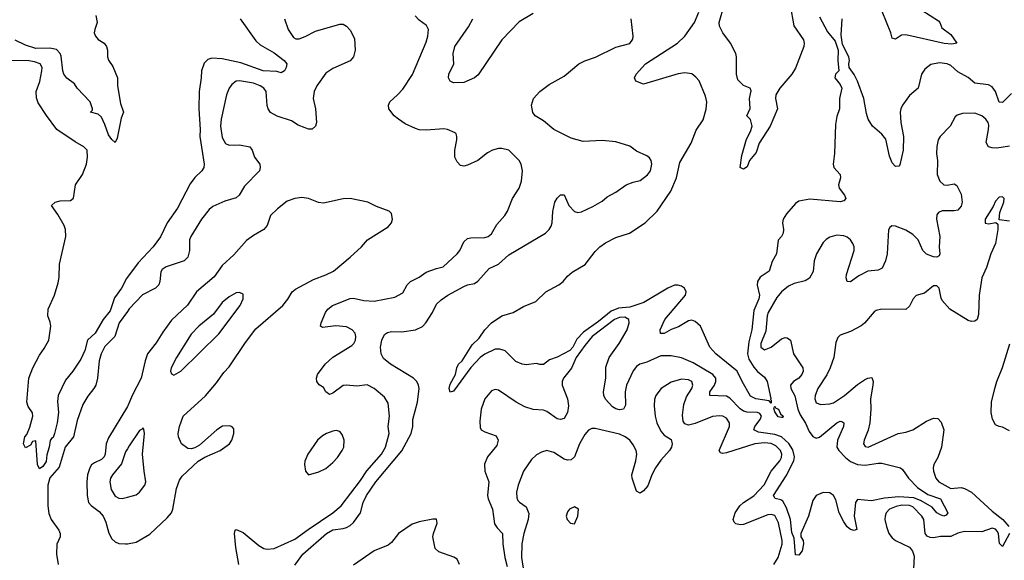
# Model space of a CAD drawing. Header units: inches. Extents: x 1603819 to 1745079, y 385938 to 533966.
# Tile 126 of 256: x 1659376 to 1665080, y 435335 to 438466. Entities that reach past the tile are written whole.
import ezdxf

# ---------------------------------------------------------------- set-up
doc = ezdxf.new("R2010")
doc.units = ezdxf.units.IN
doc.header["$MEASUREMENT"] = 0
doc.layers.add('B6453', color=7, linetype='Continuous')
doc.layers.add('B6463', color=7, linetype='Continuous')

msp = doc.modelspace()

# ---------------------------------------------------------------- linework, layer by layer
at = {"layer": 'B6453', "color": 5}
for points, elevation in [([(1659817.7, 438490), (1659824.4, 438450), (1659810.6, 438410), (1659808.5, 438390), (1659815.5, 438370), (1659830, 438350.7), (1659864.7, 438330), (1659878.8, 438310), (1659884, 438290), (1659884, 438250), (1659890, 438232), (1659914.9, 438194.9), (1659942.8, 438130), (1659943.5, 438083.5), (1659959.6, 437979.6), (1659978, 437930), (1659964.7, 437895.3), (1659941.1, 437778.9), (1659930, 437755.3), (1659910, 437772.7), (1659890, 437799.3), (1659870, 437859), (1659850, 437902), (1659830, 437918), (1659786, 437930), (1659798, 437942), (1659798, 437950), (1659785.2, 437990), (1659710, 438069.5), (1659693.7, 438093.7), (1659650, 438127.8), (1659632.8, 438150), (1659625.3, 438170), (1659615.5, 438255.5), (1659610.7, 438270.7), (1659590, 438292.9), (1659550, 438300.7), (1659470, 438299.4), (1659410, 438318), (1659350, 438348.2)], 340), ([(1660000, 436973.9), (1659994, 436966), (1659966.5, 436910), (1659925.1, 436854.9), (1659900.2, 436779.8), (1659859.3, 436730), (1659814, 436650), (1659769.4, 436610.6), (1659753.1, 436550), (1659730, 436498.9), (1659683.7, 436430), (1659641.9, 436378.1), (1659599.2, 436290), (1659595.1, 436255.1), (1659600.5, 436190), (1659592.7, 436130), (1659578.4, 436070), (1659570, 436046), (1659559.8, 436040.2), (1659552.1, 436027.9), (1659547.9, 435990), (1659533.7, 435946.3), (1659530, 435907.3), (1659510, 435878.9), (1659490, 435863.6), (1659478.9, 435890), (1659470, 436026), (1659450, 436022), (1659438, 436002), (1659410, 435986), (1659398, 436010), (1659406.9, 436050), (1659417.2, 436062.8), (1659435.1, 436105), (1659452.6, 436170), (1659450, 436188), (1659424.8, 436224.8), (1659418, 436250), (1659429.8, 436389.8), (1659451.4, 436450), (1659490, 436522.8), (1659518.5, 436561.5), (1659544.7, 436610), (1659557.1, 436690), (1659553.5, 436713.5), (1659539.6, 436750), (1659540.7, 436790), (1659576.9, 436870), (1659599, 436941), (1659604.7, 436975.3), (1659606, 437050), (1659644.4, 437210), (1659641.9, 437250), (1659634.5, 437274.5), (1659598, 437338), (1659561.2, 437390), (1659582, 437410), (1659610, 437417), (1659670, 437419.5), (1659688.3, 437431.7), (1659699.8, 437510), (1659739.2, 437570), (1659763, 437630), (1659769.7, 437670), (1659766.3, 437710), (1659747.6, 437730), (1659697.6, 437757.6), (1659591.5, 437830), (1659530.6, 437910.6), (1659483.6, 437983.6), (1659473.2, 438013.2), (1659471.9, 438050), (1659492.3, 438107.7), (1659505.2, 438170), (1659507, 438190), (1659495.6, 438210), (1659462.5, 438222.5), (1659430, 438227.6), (1659290, 438229.4)], 360), ([(1660000, 436776.5), (1659953, 436710), (1659927.1, 436630), (1659870, 436572.3), (1659847.8, 436530), (1659837.3, 436490), (1659827.8, 436390), (1659817.1, 436350), (1659806.5, 436330), (1659770, 436285.6), (1659742.3, 436237.7), (1659710, 436144.4), (1659687.7, 436050), (1659640.1, 435990), (1659605.8, 435874.2), (1659550, 435811.8), (1659539.6, 435770), (1659539.1, 435650), (1659545.1, 435605.1), (1659558.5, 435570), (1659603.5, 435510), (1659611.6, 435490), (1659610.2, 435470), (1659591.8, 435428.2), (1659589.5, 435369.5), (1659599.8, 435310)], 380), ([(1660000, 436225.6), (1659890, 436044), (1659878.1, 436010), (1659871.9, 435950), (1659865.1, 435934.9), (1659850, 435917.9), (1659810, 435899.9), (1659793, 435887), (1659781.8, 435870), (1659768.8, 435830), (1659764.8, 435790), (1659766.9, 435710), (1659775.6, 435670), (1659790, 435651.7), (1659836.4, 435616.4), (1659859.5, 435590), (1659874.9, 435554.9), (1659892.6, 435492.6), (1659910, 435458.3), (1659930, 435441.3), (1659950, 435432.6), (1659990, 435429.1), (1660000, 435430.8)], 420), ([(1660000, 435980.2), (1659990, 435962.4), (1659966.1, 435893.9), (1659913.2, 435830), (1659902, 435810), (1659898.4, 435790), (1659905.2, 435745.2), (1659930, 435706.3), (1659950, 435695.3), (1659970, 435691.7), (1660000, 435700.2)], 440)]:
    msp.add_lwpolyline(points, dxfattribs=dict(at, elevation=elevation))
at = {"layer": 'B6463', "color": 5}
for points, elevation in [([(1663840.4, 438550), (1663860.2, 438430), (1663916.3, 438350), (1663921.3, 438330), (1663919.7, 438310), (1663870, 438184.5), (1663850.2, 438150), (1663780.5, 438070), (1663757.1, 438030), (1663755.3, 438010), (1663766, 437950), (1663724.4, 437850), (1663660.5, 437750), (1663642.6, 437697.4), (1663604.4, 437650), (1663590, 437613.2), (1663570, 437599.5), (1663549.5, 437610), (1663559.7, 437680.3), (1663586, 437774), (1663610, 437818), (1663619.3, 437850), (1663610, 437888), (1663588.7, 437910), (1663608.4, 437951.6), (1663604, 438010), (1663614.6, 438054.6), (1663608.4, 438068.4), (1663570, 438084), (1663537, 438117), (1663529.5, 438149.5), (1663529.3, 438250), (1663525.2, 438270), (1663494, 438330), (1663449.6, 438389.6), (1663430, 438428), (1663427.6, 438450), (1663456.4, 438550)], 320), ([(1664601.4, 438521.4), (1664698.5, 438458.5), (1664706, 438450), (1664718, 438418), (1664770, 438381), (1664804.7, 438330), (1664775.6, 438324.4), (1664731.2, 438328.8), (1664510, 438378), (1664484.6, 438375.4), (1664450, 438352.7), (1664430, 438359), (1664422, 438390), (1664372.6, 438512.6)], 320), ([(1660910.2, 438470.2), (1660932.3, 438410), (1660963.3, 438363.3), (1660976, 438356), (1660994.9, 438354.9), (1661030, 438368), (1661090, 438400.2), (1661230, 438439.3), (1661250, 438439.3), (1661270, 438428.2), (1661290, 438406), (1661316.3, 438356.3), (1661320.2, 438290), (1661310.3, 438250), (1661290, 438228.3), (1661190, 438182.5), (1661150, 438157.1), (1661097.7, 438082.3), (1661081.7, 438050), (1661075.5, 438010), (1661090.2, 437949.8), (1661096, 437870), (1661090, 437849.2), (1661070, 437832.3), (1661050, 437831.8), (1661030, 437839.7), (1660990, 437855.8), (1660950, 437880.6), (1660867.5, 437907.5), (1660828.9, 437928.9), (1660815.6, 437950), (1660809.8, 437969.8), (1660803.4, 438050), (1660789.8, 438070), (1660770, 438082.5), (1660730, 438098.7), (1660650, 438111.9), (1660630, 438109.8), (1660604.4, 438090), (1660589.3, 438070), (1660573.4, 438030), (1660543.2, 437890), (1660538.7, 437850), (1660550, 437783.8), (1660569, 437749), (1660590, 437739.1), (1660650, 437740.2), (1660710, 437728.7), (1660722.4, 437710), (1660737.3, 437670), (1660766.9, 437630), (1660770.2, 437610), (1660764.5, 437590), (1660678.6, 437501.4), (1660647.9, 437450), (1660630, 437433.3), (1660564.2, 437415.8), (1660495.1, 437384.9), (1660473.7, 437366.3), (1660429.4, 437310.6), (1660367.5, 437210), (1660360.6, 437190), (1660359.4, 437130), (1660350, 437089.8), (1660328.7, 437070), (1660224.7, 437035.3), (1660201, 437019.1), (1660193.6, 437006.4), (1660188.6, 436950), (1660181.4, 436930), (1660163.2, 436910), (1660087.7, 436872.3), (1660010, 436790.7), (1660000, 436776.5)], 380), ([(1660653, 438470), (1660743.6, 438343.6), (1660770, 438320.7), (1660850, 438274.4), (1660908.2, 438230), (1660923, 438210), (1660919.3, 438190), (1660910, 438169.3), (1660890, 438157.6), (1660865, 438165), (1660787, 438170), (1660656.5, 438216.5), (1660550, 438239.9), (1660490, 438243.5), (1660465.3, 438234.7), (1660445.8, 438214.2), (1660428.9, 438170), (1660428.2, 438130), (1660415.9, 438050), (1660414.3, 437950), (1660422.2, 437830), (1660420.2, 437790), (1660444.9, 437630), (1660443.1, 437610), (1660432.2, 437590), (1660390, 437551.2), (1660364.6, 437515.4), (1660290, 437374), (1660230, 437289.7), (1660191.2, 437208.8), (1660150.2, 437150), (1660063.2, 437056.8), (1660000, 436973.9)], 360), ([(1660646, 435310), (1660629.1, 435409.1), (1660621, 435490), (1660625.1, 435510), (1660630, 435514), (1660670, 435495.3), (1660761, 435421), (1660790, 435403.9), (1660810, 435398.8), (1660850, 435403.8), (1660970, 435456.8), (1661046.4, 435513.6), (1661191.2, 435610), (1661238.1, 435650), (1661350, 435796.8), (1661386.3, 435853.7), (1661472.3, 435950), (1661494.8, 435990), (1661516.7, 436070), (1661510.5, 436110), (1661518.9, 436170), (1661510, 436244.5), (1661490, 436280.3), (1661429.3, 436329.3), (1661390, 436351.4), (1661330, 436343.4), (1661270, 436349.8), (1661250, 436346.6), (1661190, 436301.9), (1661170, 436294.6), (1661150, 436309.7), (1661135.3, 436335.3), (1661111.7, 436351.7), (1661097.4, 436370), (1661095.3, 436390), (1661101.1, 436410), (1661145.8, 436470), (1661190, 436512.1), (1661300.5, 436579.5), (1661312, 436590), (1661320.9, 436610), (1661323.2, 436630), (1661319.4, 436650), (1661303.1, 436670), (1661270, 436687.5), (1661207.6, 436692.4), (1661130, 436683.5), (1661119.5, 436690), (1661122.6, 436710), (1661148.4, 436770), (1661162.2, 436790), (1661188.7, 436810), (1661290, 436851.5), (1661310, 436852.5), (1661370, 436838.9), (1661430, 436835), (1661550, 436858.2), (1661595.4, 436884.6), (1661620.9, 436930), (1661640.5, 436950), (1661690, 436974.7), (1661730, 437003.2), (1661790, 437025.6), (1661830, 437034.7), (1661910.8, 437110), (1661926, 437130), (1661950, 437178.4), (1661970, 437198), (1661990, 437203.1), (1662070, 437204), (1662090.7, 437209.3), (1662110, 437226.4), (1662140.5, 437279.5), (1662187.3, 437332.7), (1662202.8, 437357.2), (1662230.9, 437430), (1662269.8, 437490), (1662283.8, 437530), (1662289.8, 437589.7), (1662281.6, 437630), (1662269.7, 437649.7), (1662209.2, 437710), (1662170, 437720.4), (1662150, 437719.7), (1662114.8, 437710), (1662085.9, 437694.1), (1662030, 437649.7), (1661970, 437623.5), (1661950, 437618), (1661930, 437621.6), (1661910, 437642.7), (1661897.6, 437670), (1661896.9, 437710), (1661909.5, 437769.5), (1661909.4, 437789.4), (1661904.7, 437804.7), (1661898, 437810), (1661854, 437830), (1661834.2, 437834.2), (1661730, 437826.2), (1661690, 437828.9), (1661670, 437835.5), (1661610, 437862.2), (1661569.9, 437889.9), (1661546.4, 437910), (1661515.1, 437950), (1661512.6, 437970), (1661520.5, 437990), (1661565.4, 438030), (1661595.7, 438064.3), (1661651.1, 438148.9), (1661730, 438336.3), (1661741, 438370), (1661745.1, 438410), (1661733, 438433), (1661690, 438462.4), (1661667.4, 438487.4)], 380), ([(1660970, 435306), (1661017.4, 435370), (1661152.6, 435490), (1661190, 435511.7), (1661250, 435518.8), (1661270, 435525.4), (1661290, 435536), (1661310, 435554), (1661349.9, 435610), (1661366.9, 435670), (1661385.4, 435710), (1661439.1, 435790), (1661590.6, 435969.4), (1661643.2, 436070), (1661654.1, 436110), (1661654.4, 436150), (1661680.9, 436250), (1661689.7, 436330), (1661686.6, 436350), (1661676.3, 436370), (1661657.6, 436390), (1661524.5, 436470), (1661484.2, 436504.2), (1661469.7, 436530), (1661466, 436570), (1661473.7, 436610), (1661490, 436641.6), (1661506.3, 436653.7), (1661530, 436660.3), (1661590, 436657.6), (1661670, 436669), (1661710, 436688.9), (1661729.8, 436710.2), (1661768.5, 436770), (1661790, 436818), (1661817.3, 436842.7), (1661856.2, 436870), (1661950, 436920.8), (1661970, 436930.3), (1662010, 436937.6), (1662030, 436952), (1662095.2, 437024.8), (1662150, 437050.2), (1662210, 437104), (1662423, 437230), (1662444, 437250), (1662455.1, 437270), (1662460.5, 437290), (1662464.4, 437355.6), (1662477.2, 437410), (1662490, 437432), (1662510, 437452), (1662530, 437452), (1662558, 437390), (1662590, 437354.9), (1662610, 437348.4), (1662630, 437352.2), (1662696.5, 437383.5), (1662750, 437415.3), (1662780.2, 437439.8), (1662830, 437467.6), (1662890, 437509.1), (1662930, 437525), (1662970, 437534.3), (1663012.5, 437567.5), (1663029.7, 437590), (1663037.7, 437630), (1663034, 437650), (1663025.4, 437665.4), (1663010, 437676.9), (1662950, 437704.7), (1662910, 437733.7), (1662830, 437758.7), (1662750, 437766), (1662640.2, 437760.2), (1662570, 437780.7), (1662470, 437830.6), (1662410, 437879.3), (1662362, 437910), (1662348.8, 437928.8), (1662342, 437970), (1662352.8, 438010), (1662389.9, 438050.1), (1662443.1, 438090), (1662530, 438138.5), (1662615.1, 438210), (1662650, 438227.6), (1662711, 438249), (1662830, 438306.9), (1662910, 438328.9), (1662927.3, 438352.8), (1662929.7, 438370.3), (1662919.2, 438470)], 360), ([(1662350, 438501.3), (1662270, 438452.8), (1662170, 438348.5), (1662032.7, 438147.3), (1662010, 438129.8), (1661950, 438102.7), (1661890, 438099.5), (1661869.6, 438109.6), (1661860.7, 438130), (1661862.4, 438150), (1661891.4, 438210), (1661887.1, 438270), (1661897.7, 438310), (1661975.9, 438424.1), (1662000.9, 438470)], 360), ([(1664010, 438481.6), (1664055.2, 438395.3), (1664101, 438341), (1664118, 438290), (1664116, 438230), (1664122, 438170), (1664102, 438150), (1664098, 438130), (1664130, 438091.3), (1664139.1, 438070), (1664126, 438010), (1664126, 437950), (1664110, 437906), (1664101.4, 437858.6), (1664095.5, 437690), (1664088.8, 437630), (1664092.4, 437610), (1664128.4, 437568.4), (1664131.8, 437550), (1664120.2, 437510), (1664123.5, 437490), (1664154.9, 437450), (1664163, 437430), (1664150, 437417), (1664128.5, 437411.5), (1663953.3, 437426.7), (1663890, 437415.1), (1663870, 437401.2), (1663818.5, 437341.4), (1663799.3, 437310), (1663794.9, 437290), (1663801.3, 437250), (1663799.5, 437230), (1663790.3, 437209.7), (1663770.4, 437189.6), (1663760.2, 437110), (1663735.4, 437064.6), (1663717.5, 437010), (1663666, 436974), (1663650.2, 436950), (1663648.9, 436928.9), (1663662.7, 436870), (1663658.5, 436850), (1663630, 436781.6), (1663616.6, 436670), (1663600.9, 436599.1), (1663591.7, 436530), (1663599.5, 436499.5), (1663630, 436453.4), (1663650, 436427.8), (1663690, 436394.9), (1663705.7, 436370), (1663728, 436272), (1663726, 436266), (1663730, 436262), (1663730, 436244), (1663717.6, 436257.6), (1663640.9, 436270), (1663610, 436286.3), (1663561.3, 436370), (1663532.3, 436430), (1663409.8, 436530), (1663373.8, 436570), (1663320.9, 436690), (1663290, 436718.4), (1663270, 436724.6), (1663250, 436721.8), (1663193.6, 436686.4), (1663149.4, 436670.6), (1663110, 436648.9), (1663088.5, 436648.4), (1663086.3, 436670), (1663114.2, 436730), (1663233.3, 436870), (1663237.6, 436890), (1663227, 436910), (1663210, 436922.4), (1663188.4, 436928.4), (1663170, 436927.6), (1663130, 436911.4), (1662992.5, 436827.5), (1662910, 436801.8), (1662845.2, 436794.8), (1662803.1, 436776.9), (1662730, 436717.9), (1662643.1, 436656.9), (1662603.9, 436616.1), (1662581.5, 436570), (1662564.1, 436550), (1662490, 436510.5), (1662444.9, 436495.1), (1662410, 436468.8), (1662390, 436468.2), (1662370, 436474.7), (1662310, 436467), (1662286.6, 436470), (1662250, 436485.3), (1662187.9, 436547.9), (1662158.1, 436558.2), (1662130, 436556.8), (1662070.7, 436529.3), (1662043.2, 436510), (1661989.4, 436450.6), (1661890, 436315.1), (1661870, 436309.2), (1661863.9, 436330), (1661870, 436355.5), (1661901.5, 436410), (1661908, 436450), (1661918, 436470), (1661940.4, 436490), (1661998.1, 436581.8), (1662037.8, 436622.2), (1662069.9, 436670.1), (1662108.9, 436710), (1662170, 436750.9), (1662234.5, 436770), (1662295.5, 436804.5), (1662365.8, 436834.2), (1662424.2, 436890), (1662499.7, 436930), (1662525.1, 436950), (1662550, 436980.5), (1662576.6, 437003.4), (1662651.3, 437048.7), (1662710, 437123.8), (1662737.6, 437150), (1662770, 437172.8), (1662830, 437204.9), (1662909.5, 437230), (1662999.6, 437290), (1663070, 437357.6), (1663147.9, 437472.1), (1663181.9, 437550), (1663201.1, 437638.9), (1663266.6, 437750), (1663294.1, 437825.9), (1663334.7, 437885.3), (1663352.3, 437947.7), (1663357, 437990), (1663350, 438022.7), (1663311.5, 438111.5), (1663293.8, 438133.8), (1663270, 438152.5), (1663230, 438158.6), (1663190, 438152.5), (1662990, 438091.8), (1662946, 438110), (1662938, 438130), (1662947, 438150), (1663002, 438210), (1663186, 438330), (1663229.2, 438370), (1663284.5, 438450), (1663310.7, 438509.3)], 340), ([(1665121.6, 438038.4), (1665070, 437986.6), (1665050, 437988.3), (1665029.8, 438050), (1665010, 438077.8), (1664987.8, 438087.8), (1664910, 438097.8), (1664870, 438131.6), (1664810, 438163.7), (1664770, 438200.5), (1664750, 438210.4), (1664704.4, 438215.6), (1664653.6, 438206.4), (1664620, 438180), (1664601.2, 438150), (1664580.3, 438070), (1664530, 438027.2), (1664489.4, 437970), (1664480.2, 437950), (1664476.3, 437930), (1664480.2, 437870), (1664495.9, 437790), (1664494.3, 437710), (1664474.6, 437625.4), (1664470, 437617.2), (1664450, 437616), (1664430, 437637.2), (1664414.8, 437674.8), (1664393.1, 437773.1), (1664370, 437802.3), (1664317.4, 437850), (1664291.9, 437890), (1664282.2, 437922.2), (1664267.3, 438010), (1664229.3, 438110), (1664210, 438148.7), (1664182, 438190), (1664179, 438210), (1664184, 438230), (1664179, 438250), (1664143.1, 438323.1), (1664135.5, 438375.5), (1664140.4, 438470)], 340), ([(1665110, 437734), (1665037.6, 437722.4), (1665010, 437723.1), (1664987.8, 437730), (1664974.3, 437754.3), (1664989.3, 437830), (1664990, 437854.5), (1664986.1, 437870), (1664973.2, 437890), (1664950, 437909), (1664910, 437924.8), (1664837.2, 437922.8), (1664806.4, 437913.6), (1664796.2, 437903.8), (1664766.4, 437850), (1664708.4, 437790), (1664697, 437770), (1664689, 437731), (1664687.7, 437690), (1664693.6, 437650), (1664691.7, 437570), (1664706.3, 437530), (1664730, 437509.1), (1664750, 437507.4), (1664790, 437514.4), (1664805.5, 437505.5), (1664830, 437454.8), (1664835.8, 437410), (1664830, 437385.1), (1664810, 437363.5), (1664790, 437359.3), (1664721, 437359), (1664698.4, 437350), (1664690, 437336), (1664687.2, 437310), (1664707.2, 437210), (1664702.7, 437150), (1664706, 437110), (1664702.4, 437097.6), (1664690.2, 437089.8), (1664670, 437092), (1664628.6, 437108.6), (1664609.1, 437129.1), (1664581, 437190), (1664550, 437222), (1664510, 437247.6), (1664450, 437269.4), (1664427.9, 437272.1), (1664416.8, 437263.2), (1664410, 437248), (1664401.7, 437110), (1664391.7, 437070), (1664372.8, 437027.2), (1664350, 437015.8), (1664290, 437009.8), (1664237.7, 436982.3), (1664190, 436947.8), (1664170, 436949.4), (1664164.7, 436970), (1664166, 436990), (1664209.9, 437130), (1664209.9, 437150), (1664203.6, 437170), (1664190, 437191.3), (1664170, 437205.9), (1664150, 437213.4), (1664110, 437217.2), (1664070, 437205.7), (1664047.7, 437192.3), (1664030, 437174.7), (1663993, 437110), (1663977.7, 437070), (1663971.9, 437008.1), (1663952, 436968), (1663926.6, 436953.4), (1663863, 436937.1), (1663830, 436922.1), (1663790, 436889.2), (1663762.7, 436857.3), (1663711.9, 436770), (1663706.2, 436750), (1663698, 436662), (1663669.6, 436589.6), (1663670, 436568.5), (1663690, 436552.9), (1663730, 436569.3), (1663790, 436618), (1663810, 436624.4), (1663823, 436623), (1663841.7, 436610), (1663858.2, 436530), (1663912.4, 436450), (1663915, 436430), (1663907, 436410), (1663890.6, 436389.4), (1663858.9, 436370), (1663842, 436350), (1663842.7, 436330), (1663867.5, 436287.5), (1663883.9, 436210), (1663896.9, 436176.8), (1663928.9, 436128.9), (1663950, 436081.6), (1663970, 436052.3), (1663990, 436042.7), (1664010, 436047.9), (1664110, 436130.2), (1664130, 436140.3), (1664138.6, 436138.6), (1664150, 436130.7), (1664149.1, 436110), (1664113, 436030), (1664110.6, 435990.6), (1664120.8, 435970), (1664159.8, 435930), (1664190, 435906.6), (1664230, 435889), (1664273.8, 435886.2), (1664350, 435898.1), (1664370, 435897.3), (1664478.8, 435870), (1664490, 435860.7), (1664524.9, 435810), (1664576.8, 435756.8), (1664636.7, 435716.7), (1664710.8, 435690), (1664753.7, 435610), (1664743.1, 435596.9), (1664730, 435591.2), (1664710, 435597.2), (1664690, 435609.7), (1664661.7, 435641.7), (1664599.1, 435679.1), (1664556, 435696), (1664470, 435702.2), (1664385.7, 435694.3), (1664310, 435679.3), (1664230, 435687), (1664217.6, 435670), (1664211, 435591), (1664226.4, 435513.6), (1664210, 435507.1), (1664190, 435514), (1664170, 435528.7), (1664150, 435557.4), (1664122.7, 435610), (1664104.7, 435684.7), (1664090.2, 435710.2), (1664070, 435724.6), (1664030, 435726.7), (1663990.6, 435709.4), (1663970, 435680.4), (1663946, 435590), (1663901.4, 435490), (1663902, 435470), (1663914, 435450), (1663916.5, 435430), (1663909, 435390), (1663890, 435364.4), (1663870, 435365.6), (1663863.7, 435463.7), (1663850, 435495.1), (1663841.5, 435570), (1663819.1, 435639.1), (1663796.5, 435676.5), (1663784.6, 435684.6), (1663753.5, 435693.5), (1663742.3, 435710), (1663816.9, 435823.1), (1663860.6, 435910), (1663865.4, 435934.6), (1663855.1, 435975.1), (1663832.1, 436012.1), (1663789.5, 436049.5), (1663750, 436063.5), (1663656.6, 436076.6), (1663629.9, 436089.9), (1663634, 436110), (1663665.7, 436150), (1663674, 436170), (1663664.7, 436184.7), (1663650, 436191.6), (1663590, 436192.4), (1663570, 436197.9), (1663550, 436212.4), (1663490, 436274), (1663470, 436285), (1663375.1, 436290), (1663374.6, 436310), (1663402.2, 436350), (1663409.9, 436370), (1663408.5, 436390), (1663391, 436411), (1663278.5, 436478.5), (1663210, 436506.9), (1663150, 436519.8), (1663090, 436519), (1663010, 436483.2), (1662969.6, 436470.4), (1662950, 436456.8), (1662930, 436432.2), (1662891, 436350), (1662884.3, 436310), (1662886.6, 436233.4), (1662874, 436210), (1662850, 436205.4), (1662830, 436212.4), (1662810, 436224.2), (1662770, 436267.4), (1662759.4, 436290), (1662757.4, 436310), (1662772.2, 436390), (1662772.4, 436452.4), (1662791.6, 436510), (1662849.9, 436590), (1662895, 436670), (1662907, 436710), (1662905.3, 436730), (1662882.2, 436742.2), (1662850, 436741.8), (1662822.3, 436730), (1662693, 436630), (1662650, 436579.6), (1662600.3, 436510), (1662573.1, 436446.9), (1662527.2, 436390), (1662519.3, 436370), (1662518.5, 436350), (1662549.3, 436270), (1662556, 436230), (1662550.1, 436189.9), (1662530, 436155.1), (1662510, 436149.7), (1662490, 436154.7), (1662430, 436196.9), (1662410, 436204), (1662350, 436208.4), (1662302.7, 436222.7), (1662252, 436250), (1662150, 436319.5), (1662130, 436323.7), (1662110, 436316), (1662070, 436269.2), (1662049.2, 436210.8), (1662041.2, 436141.2), (1662043.4, 436103.4), (1662050.2, 436090.2), (1662070, 436078.9), (1662135.6, 436055.6), (1662147.7, 436030), (1662140.2, 435999.8), (1662085.5, 435934.5), (1662068.8, 435891.2), (1662070.2, 435850), (1662094.9, 435790), (1662086.4, 435710), (1662090.2, 435690), (1662114.4, 435630), (1662126.8, 435546.8), (1662142.1, 435522.1), (1662173.1, 435490), (1662175.1, 435430), (1662186.8, 435350), (1662199.3, 435299.3)], 360), ([(1660000, 435430.8), (1660050, 435439.3), (1660130, 435486.8), (1660230, 435581.3), (1660254.8, 435610), (1660264.1, 435630), (1660285.4, 435750), (1660301.8, 435798.2), (1660317.2, 435822.8), (1660410, 435909.1), (1660448, 435932), (1660538, 435970), (1660592, 436010), (1660605.6, 436030), (1660617, 436070), (1660616.6, 436096.6), (1660607.6, 436107.6), (1660593.2, 436113.2), (1660552, 436112), (1660517.3, 436090), (1660418.3, 436001.7), (1660390, 435985.3), (1660370, 435980.3), (1660350, 435982.4), (1660314, 436010), (1660295.6, 436050), (1660294.6, 436070), (1660301.5, 436110), (1660323.8, 436170), (1660452.7, 436287.3), (1660516.7, 436363.3), (1660558.3, 436421.7), (1660590, 436454.3), (1660683.9, 436596.1), (1660745.1, 436674.9), (1660901.1, 436810), (1660930, 436846.7), (1660953.7, 436890), (1660974.5, 436905.5), (1661078.6, 436961.4), (1661150, 436988.1), (1661193.3, 437010), (1661290.4, 437089.6), (1661355.8, 437150), (1661391.1, 437190), (1661510, 437266.3), (1661529.7, 437290), (1661535.6, 437310), (1661530, 437342.7), (1661516.9, 437356.9), (1661443.8, 437383.8), (1661393.2, 437410), (1661290.2, 437429.8), (1661250, 437428.5), (1661136.1, 437403.9), (1661107.2, 437407.2), (1661050, 437430.7), (1661010, 437436.5), (1660970, 437431.2), (1660925.9, 437414.1), (1660868.9, 437371.1), (1660830, 437331.1), (1660810, 437273), (1660790, 437250.8), (1660730, 437216.1), (1660690, 437186.2), (1660616.1, 437103.9), (1660550, 437042.5), (1660502.5, 436977.5), (1660401.2, 436890), (1660348, 436812), (1660255.2, 436724.8), (1660204.5, 436655.5), (1660166.4, 436593.6), (1660117.3, 436530), (1660102.8, 436490), (1660080.7, 436390), (1660030, 436292.9), (1660002.7, 436230), (1660000, 436225.6)], 420), ([(1665110, 437299.7), (1665050, 437306), (1665053.6, 437350), (1665077.4, 437410), (1665079.5, 437430), (1665070, 437440.9), (1665050, 437437.6), (1665030, 437415.1), (1665015.8, 437384.2), (1664969.1, 437310), (1664970, 437287.7), (1664990, 437283), (1665032, 437292), (1665042, 437282), (1665043, 437250), (1665028.7, 437170), (1665001.5, 437110), (1664977.3, 437030), (1664949.2, 436970), (1664935, 436870), (1664930, 436758), (1664922.4, 436730), (1664910, 436719.7), (1664890, 436718.3), (1664870, 436723.1), (1664764.5, 436790), (1664720.4, 436840.4), (1664713.7, 436853.7), (1664702.4, 436910), (1664690, 436925.1), (1664670, 436924.2), (1664618.2, 436881.8), (1664570, 436868), (1664551.2, 436848.8), (1664530, 436807.3), (1664510, 436788.2), (1664370, 436789.1), (1664337.9, 436782.1), (1664325.8, 436774.2), (1664270, 436708.6), (1664250, 436692), (1664190, 436659.8), (1664130, 436639.2), (1664115.7, 436624.3), (1664104.5, 436595.5), (1664092.1, 436510), (1664071.1, 436448.9), (1664051.8, 436408.2), (1664000.1, 436330), (1663984.3, 436290), (1663982.2, 436270), (1663990, 436246), (1664017, 436237), (1664070, 436240.1), (1664090, 436247.6), (1664154.6, 436290), (1664230, 436352.5), (1664270, 436379.4), (1664290.3, 436390.3), (1664313.6, 436393.6), (1664320.2, 436370), (1664319.3, 436350), (1664304.6, 436270), (1664307.4, 436210), (1664301.3, 436130), (1664292, 436088), (1664267.4, 436030), (1664264.9, 436010), (1664273.2, 435993.2), (1664290.7, 435990.7), (1664466, 436070), (1664510, 436076.9), (1664550, 436090.2), (1664630, 436139.7), (1664670, 436158.5), (1664695.3, 436155.3), (1664714.8, 436134.8), (1664730.2, 436090), (1664716.2, 435990), (1664695.8, 435930), (1664672.6, 435890), (1664668.7, 435870), (1664670.1, 435850), (1664683.2, 435810), (1664700.7, 435790), (1664770, 435751.3), (1664830, 435755.9), (1664850, 435751.3), (1664890, 435729.5), (1665010, 435618.8), (1665071.8, 435571.8), (1665106.4, 435530)], 380), ([(1665110, 436083.7), (1665070, 436106), (1665050, 436109.4), (1665030, 436119.3), (1665012.3, 436152.2), (1665004.8, 436190), (1665006.9, 436250), (1665024.8, 436330), (1665036.5, 436370), (1665070, 436450.5), (1665111.4, 436588.6)], 380), ([(1663744.5, 435310), (1663770, 435350.3), (1663792.5, 435427.5), (1663793.3, 435450), (1663772.4, 435552.4), (1663750, 435594.1), (1663730, 435600.6), (1663710, 435597.6), (1663570, 435541.3), (1663550, 435539.5), (1663525, 435545), (1663514.6, 435554.6), (1663509.8, 435570), (1663520.8, 435610), (1663547.2, 435650), (1663570, 435670.1), (1663630, 435707.9), (1663688.3, 435771.7), (1663729.4, 435850.6), (1663778.9, 435910), (1663789.9, 435930), (1663791.6, 435950), (1663784.4, 435970), (1663757.3, 435997.3), (1663730, 436010.5), (1663690, 436015.7), (1663634.6, 436010), (1663470, 435957.5), (1663450, 435953.3), (1663436.3, 435956.3), (1663428.8, 435970), (1663487.9, 436110), (1663487.8, 436130), (1663470, 436158.6), (1663450, 436169.1), (1663430, 436172.2), (1663390, 436168.1), (1663290, 436127.7), (1663250, 436117.1), (1663230, 436124.4), (1663220.3, 436140.3), (1663215.2, 436175.2), (1663223.1, 436236.9), (1663239.3, 436280.7), (1663269.8, 436330), (1663276.2, 436350), (1663269.7, 436370), (1663250, 436380.6), (1663210, 436384.2), (1663150, 436367.1), (1663093.2, 436330), (1663062, 436290), (1663053.6, 436266.4), (1663051.4, 436230), (1663057.7, 436170), (1663068.1, 436130), (1663090, 436082.3), (1663110, 436060.2), (1663150, 436035.3), (1663156.8, 436010), (1663152.4, 435990), (1663140.2, 435970), (1663090, 435914.9), (1663059.9, 435870), (1663038.8, 435830), (1663014.6, 435765.4), (1662990, 435736.2), (1662970, 435723.7), (1662950, 435735.1), (1662924.8, 435810), (1662922.2, 435830), (1662946.4, 435910), (1662950.9, 435950), (1662947.4, 435970), (1662930, 436004), (1662909.9, 436030), (1662883.4, 436050), (1662850, 436064.9), (1662710, 436097.1), (1662690, 436097.6), (1662671, 436089), (1662650, 436063.5), (1662619, 436010), (1662590, 435934), (1662570, 435917), (1662550, 435914.7), (1662530, 435920.5), (1662470, 435958.2), (1662430, 435970.7), (1662398.6, 435961.4), (1662370, 435946.4), (1662341.2, 435918.8), (1662295.4, 435850), (1662263.2, 435770), (1662253.4, 435730), (1662255.8, 435695.8), (1662261.7, 435681.7), (1662270.9, 435670.9), (1662310, 435645), (1662324.9, 435604.9), (1662322.5, 435570), (1662297, 435490), (1662284.4, 435430), (1662282.5, 435350), (1662292.5, 435290)], 380), ([(1660000, 435700.2), (1660030, 435708.7), (1660050, 435714), (1660070, 435728.4), (1660101.3, 435770), (1660107.8, 435790), (1660096.9, 435850), (1660088.5, 435950), (1660098.7, 436070), (1660095.1, 436095.1), (1660090, 436102), (1660085.5, 436094.5), (1660070, 436086.6), (1660010, 435998), (1660000, 435980.2)], 440), ([(1665109.6, 435490), (1665070, 435414), (1665052.7, 435432.7), (1665047.2, 435487.2), (1665041.3, 435501.3), (1665030, 435515.7), (1665010, 435521), (1664950, 435499.1), (1664850, 435500.5), (1664810, 435492.1), (1664770, 435473), (1664710, 435472.8), (1664670, 435464.3), (1664650, 435466.5), (1664634.1, 435474.1), (1664621.7, 435490), (1664613.3, 435570), (1664603.2, 435590), (1664550, 435643.6), (1664530, 435651.9), (1664486.6, 435653.4), (1664452.8, 435647.2), (1664414.2, 435630), (1664396.6, 435610), (1664389.4, 435590), (1664388.9, 435571.1), (1664397.3, 435530), (1664412.1, 435490), (1664430, 435464.7), (1664450, 435448.4), (1664531.1, 435411.1), (1664548.3, 435388.3), (1664558.2, 435358.2), (1664554.2, 435285.8)], 380), ([(1661923.7, 435310), (1661910, 435340.4), (1661892.1, 435352.1), (1661804.4, 435384.4), (1661782.4, 435402.4), (1661770.5, 435470), (1661772.7, 435490), (1661794, 435550), (1661790, 435572.4), (1661770, 435573.4), (1661690, 435557.5), (1661650, 435543.2), (1661570.7, 435489.3), (1661530, 435438.3), (1661510, 435422.2), (1661430.1, 435389.9), (1661310, 435306.2)], 360)]:
    msp.add_lwpolyline(points, dxfattribs=dict(at, elevation=elevation))
for points, elevation in [([(1660650, 436886), (1660630, 436884.5), (1660590, 436861.6), (1660550, 436827.8), (1660499.6, 436760.4), (1660413.1, 436690), (1660370, 436643.5), (1660284.9, 436510), (1660254.4, 436450), (1660250.7, 436430), (1660254.8, 436414.8), (1660270, 436407.3), (1660310, 436430.4), (1660530, 436647), (1660653.3, 436810), (1660671.6, 436850), (1660670, 436875.3)], 440), ([(1663790, 436161.2), (1663770, 436165.1), (1663750, 436195.1), (1663744.4, 436215.6), (1663750, 436227.3), (1663756.3, 436216.3), (1663771.1, 436210), (1663782.9, 436182.9), (1663798.8, 436170), (1663797.3, 436162.7)], 340), ([(1661210, 436086), (1661190, 436083.1), (1661154, 436070), (1661130, 436055.7), (1661100.7, 436030), (1661044.9, 435950), (1661029, 435909), (1661026.9, 435890), (1661032, 435850), (1661050, 435830.4), (1661110, 435847.5), (1661150, 435867.3), (1661190, 435900.2), (1661217.1, 435930), (1661244.4, 435970), (1661253.3, 435990), (1661255.1, 436030), (1661244.2, 436064.2), (1661230, 436080.5)], 420), ([(1662590, 435645.2), (1662562, 435630), (1662550, 435616), (1662541.6, 435590), (1662547.7, 435570), (1662566.8, 435550), (1662590, 435546), (1662609.2, 435590), (1662612.7, 435630)], 420)]:
    msp.add_lwpolyline(points, close=True, dxfattribs=dict(at, elevation=elevation))

doc.saveas('drawing.dxf')
